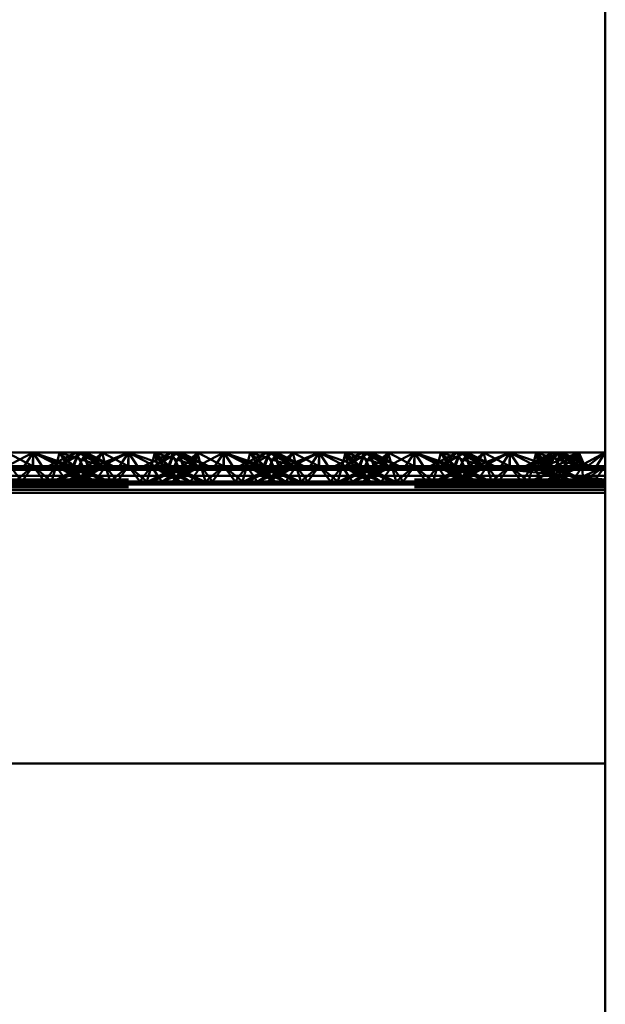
# Paper-space layout 'Layout1' of a CAD drawing. Extents: x -2 to 1033, y -36 to 596.
# Tile 213 of 256: x 375.47 to 377.01, y 470.08 to 472.66. Entities that reach past the tile are written whole.
import ezdxf

# ---------------------------------------------------------------- set-up
doc = ezdxf.new("R2010")
doc.units = 0
doc.linetypes.add('ACAD_ISO02W100', pattern=[15, 12, -3])
doc.layers.add('SS_ZEBRIKY', color=24, linetype='CONTINUOUS', lineweight=50)

psp = doc.layouts.get("Layout1")

# ---------------------------------------------------------------- linework, layer by layer
at = {"layer": 'SS_ZEBRIKY', "color": 1, "linetype": 'Continuous', "ltscale": 0.25}
psp.add_line((377.0063, 483.685), (377.0063, 453.285), dxfattribs=at)
at = {"layer": 'SS_ZEBRIKY', "color": 7, "linetype": 'Continuous', "ltscale": 0.25}
for p, q in [((375.4296, 471.4848), (375.5063, 471.5248)), ((375.5063, 471.5248), (375.4374, 471.5248)), ((375.4803, 471.4848), (375.5063, 471.5248)), ((375.5324, 471.4848), (375.5063, 471.5248)), ((375.5063, 471.5248), (375.583, 471.4848)), ((375.5063, 471.5248), (375.5966, 471.4882)), ((375.5753, 471.5248), (375.5063, 471.5248)), ((375.5753, 471.5248), (375.5966, 471.4882)), ((375.5753, 471.5248), (375.6134, 471.489)), ((375.6258, 471.5248), (375.5753, 471.5248)), ((375.6258, 471.5248), (375.6134, 471.489)), ((375.6258, 471.5248), (375.6889, 471.489)), ((375.6442, 471.5248), (375.6258, 471.5248)), ((375.6442, 471.5248), (375.6889, 471.489)), ((375.7158, 471.489), (375.6442, 471.5248)), ((375.6874, 471.5248), (375.6442, 471.5248)), ((375.6874, 471.5248), (375.6728, 471.5105)), ((375.7553, 471.489), (375.6874, 471.5248)), ((375.7563, 471.5248), (375.6874, 471.5248)), ((375.7553, 471.489), (375.7563, 471.5248)), ((375.7563, 471.5248), (375.8226, 471.5019)), ((375.8253, 471.5248), (375.7563, 471.5248)), ((375.8684, 471.5248), (375.7969, 471.489)), ((375.8243, 471.489), (375.8869, 471.5248)), ((375.8243, 471.489), (375.8684, 471.5248)), ((375.8253, 471.5248), (375.8393, 471.5103)), ((375.8253, 471.5248), (375.8516, 471.5164)), ((375.8684, 471.5248), (375.8253, 471.5248)), ((375.8869, 471.5248), (375.8684, 471.5248)), ((375.8993, 471.489), (375.8869, 471.5248)), ((375.9374, 471.5248), (375.8869, 471.5248)), ((375.8993, 471.489), (375.9374, 471.5248)), ((375.9161, 471.4882), (375.9374, 471.5248)), ((375.9296, 471.4848), (376.0063, 471.5248)), ((375.9296, 471.4848), (375.9374, 471.5248)), ((376.0063, 471.5248), (375.9374, 471.5248)), ((375.9803, 471.4848), (376.0063, 471.5248)), ((376.0324, 471.4848), (376.0063, 471.5248)), ((376.0063, 471.5248), (376.083, 471.4848)), ((376.0063, 471.5248), (376.0966, 471.4882)), ((376.0753, 471.5248), (376.0063, 471.5248)), ((376.0753, 471.5248), (376.0966, 471.4882)), ((376.0753, 471.5248), (376.1134, 471.489)), ((376.1258, 471.5248), (376.0753, 471.5248)), ((376.1258, 471.5248), (376.1134, 471.489)), ((376.1258, 471.5248), (376.1889, 471.489)), ((376.1442, 471.5248), (376.1258, 471.5248)), ((376.1442, 471.5248), (376.1889, 471.489)), ((376.2158, 471.489), (376.1442, 471.5248)), ((376.1874, 471.5248), (376.1442, 471.5248)), ((376.1728, 471.5105), (376.1874, 471.5248)), ((376.2553, 471.489), (376.1874, 471.5248)), ((376.2563, 471.5248), (376.1874, 471.5248)), ((376.2553, 471.489), (376.2563, 471.5248)), ((376.2563, 471.5248), (376.3226, 471.5019)), ((376.3253, 471.5248), (376.2563, 471.5248)), ((376.3684, 471.5248), (376.2969, 471.489)), ((376.3243, 471.489), (376.3869, 471.5248)), ((376.3243, 471.489), (376.3684, 471.5248)), ((376.3253, 471.5248), (376.3393, 471.5103)), ((376.3253, 471.5248), (376.3516, 471.5164)), ((376.3684, 471.5248), (376.3253, 471.5248)), ((376.3869, 471.5248), (376.3684, 471.5248)), ((376.3993, 471.489), (376.3869, 471.5248)), ((376.4374, 471.5248), (376.3869, 471.5248)), ((376.3993, 471.489), (376.4374, 471.5248)), ((376.4161, 471.4882), (376.4374, 471.5248)), ((376.4296, 471.4848), (376.5063, 471.5248)), ((376.4296, 471.4848), (376.4374, 471.5248)), ((376.5063, 471.5248), (376.4374, 471.5248)), ((376.4803, 471.4848), (376.5063, 471.5248)), ((376.5324, 471.4848), (376.5063, 471.5248)), ((376.5063, 471.5248), (376.583, 471.4848)), ((376.5063, 471.5248), (376.5966, 471.4882)), ((376.5753, 471.5248), (376.5063, 471.5248)), ((376.5753, 471.5248), (376.5966, 471.4882)), ((376.5753, 471.5248), (376.6134, 471.489)), ((376.6258, 471.5248), (376.5753, 471.5248)), ((376.6258, 471.5248), (376.6134, 471.489)), ((376.6258, 471.5248), (376.6889, 471.489)), ((376.6442, 471.5248), (376.6258, 471.5248)), ((376.6889, 471.489), (376.6442, 471.5248)), ((376.7158, 471.489), (376.6442, 471.5248)), ((376.6874, 471.5248), (376.6442, 471.5248)), ((376.6728, 471.5105), (376.6874, 471.5248)), ((376.7553, 471.489), (376.6874, 471.5248)), ((376.7563, 471.5248), (376.6874, 471.5248)), ((376.7553, 471.489), (376.7563, 471.5248)), ((376.7563, 471.5248), (376.8228, 471.5019)), ((376.8253, 471.5248), (376.7563, 471.5248)), ((376.8684, 471.5248), (376.7972, 471.489)), ((376.8121, 471.489), (376.8869, 471.5248)), ((376.8121, 471.489), (376.8684, 471.5248)), ((376.8394, 471.5102), (376.8253, 471.5248)), ((376.8253, 471.5248), (376.8516, 471.5164)), ((376.8684, 471.5248), (376.8253, 471.5248)), ((376.9374, 471.5248), (376.8473, 471.489)), ((376.8473, 471.489), (376.8869, 471.5248)), ((376.8869, 471.5248), (376.8684, 471.5248)), ((376.9374, 471.5248), (376.8869, 471.5248)), ((376.9374, 471.5248), (376.8993, 471.489)), ((376.9161, 471.4882), (376.9374, 471.5248)), ((376.9296, 471.4848), (376.9374, 471.5248)), ((376.9546, 471.4848), (376.9374, 471.5248)), ((377.0063, 471.5248), (376.9374, 471.5248)), ((376.9546, 471.4848), (377.0063, 471.5248)), ((376.9803, 471.4848), (377.0063, 471.5248)), ((375.4296, 471.4848), (375.5063, 471.4795)), ((375.4296, 471.4848), (375.4803, 471.4848)), ((375.5063, 471.4795), (375.4803, 471.4848)), ((375.4803, 471.4848), (375.5324, 471.4848)), ((375.5063, 471.4795), (375.583, 471.4848)), ((375.5063, 471.4795), (375.5324, 471.4848)), ((375.5324, 471.4848), (375.583, 471.4848)), ((375.583, 471.4848), (375.5966, 471.4882)), ((375.583, 471.4848), (375.9296, 471.4848)), ((375.5966, 471.4882), (375.6134, 471.489)), ((375.5966, 471.4882), (375.9161, 471.4882)), ((375.8993, 471.489), (375.6134, 471.489)), ((375.9161, 471.4882), (375.8993, 471.489)), ((375.9161, 471.4882), (375.9296, 471.4848)), ((375.9296, 471.4848), (376.0063, 471.4795)), ((375.9296, 471.4848), (375.9803, 471.4848)), ((376.0063, 471.4795), (375.9803, 471.4848)), ((375.9803, 471.4848), (376.0324, 471.4848)), ((376.0063, 471.4795), (376.083, 471.4848)), ((376.0063, 471.4795), (376.0324, 471.4848)), ((376.0324, 471.4848), (376.083, 471.4848)), ((376.083, 471.4848), (376.0966, 471.4882)), ((376.083, 471.4848), (376.4296, 471.4848)), ((376.0966, 471.4882), (376.1134, 471.489)), ((376.0966, 471.4882), (376.4161, 471.4882)), ((376.3993, 471.489), (376.1134, 471.489)), ((376.4161, 471.4882), (376.3993, 471.489)), ((376.4161, 471.4882), (376.4296, 471.4848)), ((376.4296, 471.4848), (376.5063, 471.4795)), ((376.4296, 471.4848), (376.4803, 471.4848)), ((376.5063, 471.4795), (376.4803, 471.4848)), ((376.4803, 471.4848), (376.5324, 471.4848)), ((376.5063, 471.4795), (376.583, 471.4848)), ((376.5063, 471.4795), (376.5324, 471.4848)), ((376.5324, 471.4848), (376.583, 471.4848)), ((376.583, 471.4848), (376.5966, 471.4882)), ((376.583, 471.4848), (376.9296, 471.4848)), ((376.5966, 471.4882), (376.6134, 471.489)), ((376.5966, 471.4882), (376.9161, 471.4882)), ((376.8993, 471.489), (376.6134, 471.489)), ((376.9161, 471.4882), (376.8993, 471.489)), ((376.9161, 471.4882), (376.9296, 471.4848)), ((376.9296, 471.4848), (377.0063, 471.4795)), ((376.9296, 471.4848), (376.9546, 471.4848)), ((377.0063, 471.4795), (376.9546, 471.4848)), ((376.9546, 471.4848), (376.9803, 471.4848)), ((377.0063, 471.4795), (376.9803, 471.4848)), ((376.9803, 471.4848), (377.0063, 471.4848)), ((377.0063, 471.4795), (373.5063, 471.4795)), ((373.5063, 471.4639), (377.0063, 471.4639)), ((373.5063, 471.4429), (377.0063, 471.4429)), ((377.0063, 471.419), (373.5063, 471.419)), ((377.0063, 470.709), (373.5063, 470.709))]:
    psp.add_line(p, q, dxfattribs=at)
at = {"layer": 'SS_ZEBRIKY', "color": 3, "linetype": 'ACAD_ISO02W100', "ltscale": 0.25}
for p, q in [((375.4374, 471.5248), (375.5053, 471.489)), ((375.5063, 471.5248), (375.5053, 471.489)), ((375.6099, 471.489), (375.5063, 471.5248)), ((375.5063, 471.5248), (375.5063, 471.489)), ((375.6184, 471.5248), (375.5469, 471.489)), ((375.5663, 471.489), (375.5753, 471.5248)), ((375.6369, 471.5248), (375.5743, 471.489)), ((375.5743, 471.489), (375.6184, 471.5248)), ((375.5748, 471.489), (375.6369, 471.5248)), ((375.5748, 471.489), (375.6184, 471.5248)), ((375.6099, 471.489), (375.5753, 471.5248)), ((375.6869, 471.489), (375.5753, 471.5248)), ((375.6103, 471.489), (375.6258, 471.5248)), ((375.6184, 471.5248), (375.6363, 471.489)), ((375.6869, 471.489), (375.6258, 471.5248)), ((375.7158, 471.489), (375.6258, 471.5248)), ((375.6263, 471.489), (375.6442, 471.5248)), ((375.6493, 471.489), (375.6369, 471.5248)), ((375.6401, 471.5166), (375.6369, 471.5248)), ((375.6369, 471.5248), (375.6403, 471.517)), ((375.6524, 471.489), (375.6369, 471.5248)), ((375.651, 471.489), (375.6401, 471.5166)), ((375.6403, 471.517), (375.6524, 471.489)), ((375.6493, 471.489), (375.6874, 471.5248)), ((375.6728, 471.5105), (375.651, 471.489)), ((375.6661, 471.4882), (375.7563, 471.5248)), ((375.6661, 471.4882), (375.6874, 471.5248)), ((375.6796, 471.4848), (375.7563, 471.5248)), ((375.6963, 471.489), (375.6874, 471.5248)), ((375.7563, 471.5248), (375.7303, 471.4848)), ((375.7824, 471.4848), (375.7563, 471.5248)), ((375.7563, 471.5248), (375.833, 471.4848)), ((375.7563, 471.489), (375.7563, 471.5248)), ((375.8253, 471.5248), (375.8163, 471.489)), ((375.8253, 471.5248), (375.8191, 471.5001)), ((375.8869, 471.5248), (375.8248, 471.489)), ((375.8248, 471.489), (375.8684, 471.5248)), ((375.833, 471.4848), (375.8253, 471.5248)), ((375.8253, 471.5248), (375.8466, 471.4882)), ((375.8253, 471.5248), (375.8634, 471.489)), ((375.8393, 471.5103), (375.8599, 471.489)), ((375.8516, 471.5164), (375.8767, 471.5083)), ((375.8758, 471.5248), (375.8603, 471.489)), ((375.8758, 471.5248), (375.8634, 471.489)), ((375.8684, 471.5248), (375.8863, 471.489)), ((375.8758, 471.5248), (375.8724, 471.517)), ((375.8758, 471.5248), (375.9369, 471.489)), ((375.8758, 471.5248), (375.9389, 471.489)), ((375.8758, 471.5248), (375.9658, 471.489)), ((375.8763, 471.489), (375.8942, 471.5248)), ((375.8869, 471.5248), (375.901, 471.489)), ((375.8869, 471.5248), (375.9024, 471.489)), ((375.9389, 471.489), (375.8942, 471.5248)), ((375.9658, 471.489), (375.8942, 471.5248)), ((375.9374, 471.5248), (375.901, 471.489)), ((375.9374, 471.5248), (375.9463, 471.489)), ((375.9374, 471.5248), (376.0053, 471.489)), ((376.0063, 471.5248), (376.0053, 471.489)), ((376.1099, 471.489), (376.0063, 471.5248)), ((376.0063, 471.489), (376.0063, 471.5248)), ((376.1184, 471.5248), (376.0469, 471.489)), ((376.0663, 471.489), (376.0753, 471.5248)), ((376.1369, 471.5248), (376.0743, 471.489)), ((376.0743, 471.489), (376.1184, 471.5248)), ((376.0748, 471.489), (376.1369, 471.5248)), ((376.0748, 471.489), (376.1184, 471.5248)), ((376.1099, 471.489), (376.0753, 471.5248)), ((376.1869, 471.489), (376.0753, 471.5248)), ((376.1103, 471.489), (376.1258, 471.5248)), ((376.1184, 471.5248), (376.1363, 471.489)), ((376.1869, 471.489), (376.1258, 471.5248)), ((376.2158, 471.489), (376.1258, 471.5248)), ((376.1263, 471.489), (376.1442, 471.5248)), ((376.1493, 471.489), (376.1369, 471.5248)), ((376.1401, 471.5166), (376.1369, 471.5248)), ((376.1524, 471.489), (376.1369, 471.5248)), ((376.1369, 471.5248), (376.1403, 471.517)), ((376.151, 471.489), (376.1401, 471.5166)), ((376.1403, 471.517), (376.1524, 471.489)), ((376.1493, 471.489), (376.1874, 471.5248)), ((376.151, 471.489), (376.1728, 471.5105)), ((376.1661, 471.4882), (376.2563, 471.5248)), ((376.1661, 471.4882), (376.1874, 471.5248)), ((376.1796, 471.4848), (376.2563, 471.5248)), ((376.1963, 471.489), (376.1874, 471.5248)), ((376.2563, 471.5248), (376.2303, 471.4848)), ((376.2824, 471.4848), (376.2563, 471.5248)), ((376.2563, 471.5248), (376.333, 471.4848)), ((376.2563, 471.489), (376.2563, 471.5248)), ((376.3253, 471.5248), (376.3163, 471.489)), ((376.3869, 471.5248), (376.3248, 471.489)), ((376.3248, 471.489), (376.3684, 471.5248)), ((376.3253, 471.5248), (376.333, 471.4848)), ((376.3253, 471.5248), (376.3466, 471.4882)), ((376.3253, 471.5248), (376.3634, 471.489)), ((376.3393, 471.5103), (376.3599, 471.489)), ((376.3516, 471.5164), (376.3767, 471.5083)), ((376.3758, 471.5248), (376.3603, 471.489)), ((376.3758, 471.5248), (376.3634, 471.489)), ((376.3684, 471.5248), (376.3863, 471.489)), ((376.3758, 471.5248), (376.3724, 471.517)), ((376.3758, 471.5248), (376.4369, 471.489)), ((376.3758, 471.5248), (376.4389, 471.489)), ((376.3758, 471.5248), (376.4658, 471.489)), ((376.3763, 471.489), (376.3942, 471.5248)), ((376.3869, 471.5248), (376.401, 471.489)), ((376.3869, 471.5248), (376.4024, 471.489)), ((376.4389, 471.489), (376.3942, 471.5248)), ((376.4658, 471.489), (376.3942, 471.5248)), ((376.4374, 471.5248), (376.401, 471.489)), ((376.4374, 471.5248), (376.4463, 471.489)), ((376.4374, 471.5248), (376.5053, 471.489)), ((376.5053, 471.489), (376.5063, 471.5248)), ((376.6099, 471.489), (376.5063, 471.5248)), ((376.5063, 471.489), (376.5063, 471.5248)), ((376.6184, 471.5248), (376.5469, 471.489)), ((376.5663, 471.489), (376.5753, 471.5248)), ((376.5743, 471.489), (376.6369, 471.5248)), ((376.6184, 471.5248), (376.5743, 471.489)), ((376.5748, 471.489), (376.6369, 471.5248)), ((376.5748, 471.489), (376.6184, 471.5248)), ((376.6099, 471.489), (376.5753, 471.5248)), ((376.6869, 471.489), (376.5753, 471.5248)), ((376.6103, 471.489), (376.6258, 471.5248)), ((376.6184, 471.5248), (376.6313, 471.499)), ((376.6869, 471.489), (376.6258, 471.5248)), ((376.7158, 471.489), (376.6258, 471.5248)), ((376.6263, 471.489), (376.6442, 471.5248)), ((376.6493, 471.489), (376.6369, 471.5248)), ((376.6401, 471.5166), (376.6369, 471.5248)), ((376.6369, 471.5248), (376.6403, 471.517)), ((376.6524, 471.489), (376.6369, 471.5248)), ((376.651, 471.489), (376.6401, 471.5166)), ((376.6403, 471.517), (376.6524, 471.489)), ((376.6493, 471.489), (376.6874, 471.5248)), ((376.651, 471.489), (376.6728, 471.5105)), ((376.6661, 471.4882), (376.7563, 471.5248)), ((376.6661, 471.4882), (376.6874, 471.5248)), ((376.6796, 471.4848), (376.7563, 471.5248)), ((376.6963, 471.489), (376.6874, 471.5248)), ((376.7303, 471.4848), (376.7563, 471.5248)), ((376.7824, 471.4848), (376.7563, 471.5248)), ((376.7563, 471.5248), (376.833, 471.4848)), ((376.7563, 471.489), (376.7563, 471.5248)), ((376.8869, 471.5248), (376.8044, 471.489)), ((376.8044, 471.489), (376.8684, 471.5248)), ((376.8253, 471.5248), (376.8163, 471.489)), ((376.833, 471.4848), (376.8253, 471.5248)), ((376.8253, 471.5248), (376.8466, 471.4882)), ((376.8253, 471.5248), (376.8634, 471.489)), ((376.8869, 471.5248), (376.8328, 471.489)), ((376.8599, 471.489), (376.8394, 471.5102)), ((376.8516, 471.5164), (376.8767, 471.5083)), ((376.8758, 471.5248), (376.8603, 471.489)), ((376.8634, 471.489), (376.8758, 471.5248)), ((376.8684, 471.5248), (376.8863, 471.489)), ((376.9369, 471.489), (376.8758, 471.5248)), ((376.8758, 471.5248), (376.9389, 471.489)), ((376.8758, 471.5248), (376.9658, 471.489)), ((376.8763, 471.489), (376.8942, 471.5248)), ((376.9374, 471.5248), (376.8794, 471.489)), ((376.8794, 471.489), (376.8869, 471.5248)), ((376.8869, 471.5248), (376.9024, 471.489)), ((376.9389, 471.489), (376.8942, 471.5248)), ((376.9658, 471.489), (376.8942, 471.5248)), ((376.9374, 471.5248), (376.9393, 471.489)), ((376.9374, 471.5248), (376.9463, 471.489)), ((377.0063, 471.5248), (376.9393, 471.489)), ((375.4161, 471.4882), (375.5966, 471.4882)), ((375.4463, 471.489), (375.4764, 471.449)), ((375.5063, 471.489), (375.4463, 471.489)), ((375.5063, 471.489), (375.4579, 471.449)), ((375.4764, 471.449), (375.5063, 471.489)), ((375.5363, 471.449), (375.5063, 471.489)), ((375.5548, 471.449), (375.5063, 471.489)), ((375.5663, 471.489), (375.5063, 471.489)), ((375.5363, 471.449), (375.5663, 471.489)), ((375.5548, 471.449), (375.5663, 471.489)), ((375.6313, 471.4865), (375.5583, 471.449)), ((375.6382, 471.483), (375.5583, 471.449)), ((375.5663, 471.489), (375.5935, 471.449)), ((375.6403, 471.449), (375.5663, 471.489)), ((375.5663, 471.489), (375.6679, 471.449)), ((375.6103, 471.489), (375.5663, 471.489)), ((375.5683, 471.449), (375.6524, 471.489)), ((375.5683, 471.449), (375.6363, 471.489)), ((375.6403, 471.449), (375.6103, 471.489)), ((375.6103, 471.489), (375.6679, 471.449)), ((375.6944, 471.449), (375.6103, 471.489)), ((375.6103, 471.489), (375.7043, 471.449)), ((375.6134, 471.489), (375.6103, 471.489)), ((375.6224, 471.449), (375.6963, 471.489)), ((375.6224, 471.449), (375.6524, 471.489)), ((375.6944, 471.449), (375.6263, 471.489)), ((375.7043, 471.449), (375.6263, 471.489)), ((375.6363, 471.489), (375.6313, 471.4865)), ((375.6524, 471.489), (375.6382, 471.483)), ((375.6413, 471.4813), (375.6524, 471.489)), ((375.6493, 471.489), (375.6661, 471.4882)), ((375.6568, 471.4734), (375.6963, 471.489)), ((375.6661, 471.4882), (375.6796, 471.4848)), ((375.6692, 471.449), (375.6963, 471.489)), ((375.6796, 471.4848), (375.7563, 471.4795)), ((375.6963, 471.489), (375.6936, 471.5001)), ((375.7079, 471.449), (375.6963, 471.489)), ((375.6963, 471.489), (375.7264, 471.449)), ((375.7079, 471.449), (375.7563, 471.489)), ((375.7264, 471.449), (375.7563, 471.489)), ((375.7303, 471.4848), (375.7563, 471.4795)), ((375.7563, 471.489), (375.7863, 471.449)), ((375.7563, 471.489), (375.8048, 471.449)), ((375.7563, 471.4795), (375.833, 471.4848)), ((375.7563, 471.4795), (375.7824, 471.4848)), ((375.7863, 471.449), (375.8163, 471.489)), ((375.8048, 471.449), (375.8163, 471.489)), ((375.8083, 471.449), (375.9024, 471.489)), ((375.8863, 471.489), (375.8083, 471.449)), ((375.8191, 471.5001), (375.8163, 471.489)), ((375.8163, 471.489), (375.8344, 471.4624)), ((375.8163, 471.489), (375.8903, 471.449)), ((375.8163, 471.489), (375.8559, 471.4734)), ((375.9024, 471.489), (375.8183, 471.449)), ((375.8863, 471.489), (375.8183, 471.449)), ((375.8226, 471.5019), (375.8599, 471.489)), ((375.833, 471.4848), (375.8466, 471.4882)), ((375.8448, 471.449), (375.9463, 471.489)), ((375.8448, 471.449), (375.9024, 471.489)), ((375.8634, 471.489), (375.8466, 471.4882)), ((375.8603, 471.489), (375.8903, 471.449)), ((375.8603, 471.489), (375.8713, 471.4813)), ((375.8603, 471.489), (375.9444, 471.449)), ((375.8745, 471.483), (375.8603, 471.489)), ((375.9463, 471.489), (375.8724, 471.449)), ((375.9024, 471.489), (375.8724, 471.449)), ((375.9543, 471.449), (375.8745, 471.483)), ((375.8763, 471.489), (375.9444, 471.449)), ((375.8813, 471.4865), (375.8763, 471.489)), ((375.8767, 471.5083), (375.9369, 471.489)), ((375.9543, 471.449), (375.8813, 471.4865)), ((375.9024, 471.489), (375.8993, 471.489)), ((375.9463, 471.489), (375.9024, 471.489)), ((375.9161, 471.4882), (376.0966, 471.4882)), ((375.9192, 471.449), (375.9463, 471.489)), ((375.9463, 471.489), (375.9579, 471.449)), ((375.9764, 471.449), (375.9463, 471.489)), ((376.0063, 471.489), (375.9463, 471.489)), ((375.9579, 471.449), (376.0063, 471.489)), ((375.9764, 471.449), (376.0063, 471.489)), ((376.0363, 471.449), (376.0063, 471.489)), ((376.0548, 471.449), (376.0063, 471.489)), ((376.0663, 471.489), (376.0063, 471.489)), ((376.0363, 471.449), (376.0663, 471.489)), ((376.0548, 471.449), (376.0663, 471.489)), ((376.1313, 471.4865), (376.0583, 471.449)), ((376.1382, 471.483), (376.0583, 471.449)), ((376.0663, 471.489), (376.0935, 471.449)), ((376.1403, 471.449), (376.0663, 471.489)), ((376.0663, 471.489), (376.1679, 471.449)), ((376.1103, 471.489), (376.0663, 471.489)), ((376.0683, 471.449), (376.1524, 471.489)), ((376.0683, 471.449), (376.1363, 471.489)), ((376.1403, 471.449), (376.1103, 471.489)), ((376.1103, 471.489), (376.1679, 471.449)), ((376.1944, 471.449), (376.1103, 471.489)), ((376.1103, 471.489), (376.2043, 471.449)), ((376.1134, 471.489), (376.1103, 471.489)), ((376.1224, 471.449), (376.1963, 471.489)), ((376.1224, 471.449), (376.1524, 471.489)), ((376.1944, 471.449), (376.1263, 471.489)), ((376.2043, 471.449), (376.1263, 471.489)), ((376.1363, 471.489), (376.1313, 471.4865)), ((376.1524, 471.489), (376.1382, 471.483)), ((376.1413, 471.4813), (376.1524, 471.489)), ((376.1661, 471.4882), (376.1493, 471.489)), ((376.1568, 471.4734), (376.1963, 471.489)), ((376.1796, 471.4848), (376.1661, 471.4882)), ((376.1692, 471.449), (376.1963, 471.489)), ((376.2563, 471.4795), (376.1796, 471.4848)), ((376.1963, 471.489), (376.1936, 471.5001)), ((376.2079, 471.449), (376.1963, 471.489)), ((376.1963, 471.489), (376.2264, 471.449)), ((376.2079, 471.449), (376.2563, 471.489)), ((376.2264, 471.449), (376.2563, 471.489)), ((376.2303, 471.4848), (376.2563, 471.4795)), ((376.2563, 471.489), (376.2863, 471.449)), ((376.2563, 471.489), (376.3048, 471.449)), ((376.2563, 471.4795), (376.333, 471.4848)), ((376.2563, 471.4795), (376.2824, 471.4848)), ((376.2863, 471.449), (376.3163, 471.489)), ((376.3048, 471.449), (376.3163, 471.489)), ((376.3083, 471.449), (376.4024, 471.489)), ((376.3863, 471.489), (376.3083, 471.449)), ((376.3163, 471.489), (376.3344, 471.4624)), ((376.3163, 471.489), (376.3903, 471.449)), ((376.3163, 471.489), (376.3559, 471.4734)), ((376.4024, 471.489), (376.3183, 471.449)), ((376.3863, 471.489), (376.3183, 471.449)), ((376.3226, 471.5019), (376.3599, 471.489)), ((376.333, 471.4848), (376.3466, 471.4882)), ((376.3448, 471.449), (376.4463, 471.489)), ((376.3448, 471.449), (376.4024, 471.489)), ((376.3634, 471.489), (376.3466, 471.4882)), ((376.3603, 471.489), (376.3903, 471.449)), ((376.3603, 471.489), (376.3713, 471.4813)), ((376.3603, 471.489), (376.4444, 471.449)), ((376.3745, 471.483), (376.3603, 471.489)), ((376.4463, 471.489), (376.3724, 471.449)), ((376.4024, 471.489), (376.3724, 471.449)), ((376.4543, 471.449), (376.3745, 471.483)), ((376.3763, 471.489), (376.4444, 471.449)), ((376.3813, 471.4865), (376.3763, 471.489)), ((376.3767, 471.5083), (376.4369, 471.489)), ((376.4543, 471.449), (376.3813, 471.4865)), ((376.4024, 471.489), (376.3993, 471.489)), ((376.4463, 471.489), (376.4024, 471.489)), ((376.4161, 471.4882), (376.5966, 471.4882)), ((376.4192, 471.449), (376.4463, 471.489)), ((376.4463, 471.489), (376.4579, 471.449)), ((376.4764, 471.449), (376.4463, 471.489)), ((376.5063, 471.489), (376.4463, 471.489)), ((376.4579, 471.449), (376.5063, 471.489)), ((376.4764, 471.449), (376.5063, 471.489)), ((376.5363, 471.449), (376.5063, 471.489)), ((376.5548, 471.449), (376.5063, 471.489)), ((376.5663, 471.489), (376.5063, 471.489)), ((376.5363, 471.449), (376.5663, 471.489)), ((376.5548, 471.449), (376.5663, 471.489)), ((376.6313, 471.4865), (376.5583, 471.449)), ((376.6382, 471.483), (376.5583, 471.449)), ((376.5663, 471.489), (376.5935, 471.449)), ((376.6403, 471.449), (376.5663, 471.489)), ((376.5663, 471.489), (376.6679, 471.449)), ((376.6103, 471.489), (376.5663, 471.489)), ((376.5683, 471.449), (376.6524, 471.489)), ((376.5683, 471.449), (376.6363, 471.489)), ((376.6403, 471.449), (376.6103, 471.489)), ((376.6103, 471.489), (376.6679, 471.449)), ((376.6944, 471.449), (376.6103, 471.489)), ((376.6103, 471.489), (376.7043, 471.449)), ((376.6134, 471.489), (376.6103, 471.489)), ((376.6224, 471.449), (376.6963, 471.489)), ((376.6224, 471.449), (376.6524, 471.489)), ((376.6944, 471.449), (376.6263, 471.489)), ((376.7043, 471.449), (376.6263, 471.489)), ((376.6313, 471.499), (376.6363, 471.489)), ((376.6363, 471.489), (376.6313, 471.4865)), ((376.6524, 471.489), (376.6382, 471.483)), ((376.6413, 471.4813), (376.6524, 471.489)), ((376.6493, 471.489), (376.6661, 471.4882)), ((376.6568, 471.4734), (376.6963, 471.489)), ((376.6661, 471.4882), (376.6796, 471.4848)), ((376.6692, 471.449), (376.6963, 471.489)), ((376.6796, 471.4848), (376.7563, 471.4795)), ((376.6963, 471.489), (376.6936, 471.5001)), ((376.7079, 471.449), (376.6963, 471.489)), ((376.6963, 471.489), (376.7264, 471.449)), ((376.7079, 471.449), (376.7563, 471.489)), ((376.7264, 471.449), (376.7563, 471.489)), ((376.7563, 471.4795), (376.7303, 471.4848)), ((376.7563, 471.489), (376.7863, 471.449)), ((376.7563, 471.489), (376.8048, 471.449)), ((376.7563, 471.4795), (376.833, 471.4848)), ((376.7563, 471.4795), (376.7824, 471.4848)), ((376.7863, 471.449), (376.8163, 471.489)), ((376.8163, 471.489), (376.8048, 471.449)), ((376.8113, 471.449), (376.9024, 471.489)), ((376.8863, 471.489), (376.8113, 471.449)), ((376.9024, 471.489), (376.8114, 471.449)), ((376.8863, 471.489), (376.8114, 471.449)), ((376.8191, 471.5), (376.8163, 471.489)), ((376.8163, 471.489), (376.8349, 471.4616)), ((376.8163, 471.489), (376.8903, 471.449)), ((376.8566, 471.4732), (376.8163, 471.489)), ((376.8228, 471.5019), (376.8599, 471.489)), ((376.833, 471.4848), (376.8466, 471.4882)), ((376.833, 471.4848), (377.0063, 471.4797)), ((376.8466, 471.4882), (377.0063, 471.489)), ((376.8466, 471.4882), (376.8634, 471.489)), ((377.0063, 471.4797), (376.8466, 471.4882)), ((376.8497, 471.449), (376.9463, 471.489)), ((376.8497, 471.449), (376.9024, 471.489)), ((376.9463, 471.489), (376.8501, 471.449)), ((376.9024, 471.489), (376.8501, 471.449)), ((376.8603, 471.489), (376.8903, 471.449)), ((376.8716, 471.4812), (376.8603, 471.489)), ((376.8603, 471.489), (376.9444, 471.449)), ((376.8603, 471.489), (376.8748, 471.4829)), ((376.8748, 471.4829), (376.9543, 471.449)), ((376.9444, 471.449), (376.8763, 471.489)), ((376.8814, 471.4864), (376.8763, 471.489)), ((376.8767, 471.5083), (376.9369, 471.489)), ((376.9543, 471.449), (376.8814, 471.4864)), ((376.9024, 471.489), (376.8993, 471.489)), ((376.9463, 471.489), (376.9024, 471.489)), ((376.9192, 471.449), (376.9463, 471.489)), ((377.0063, 471.489), (376.9196, 471.449)), ((376.9463, 471.489), (376.9196, 471.449)), ((376.9471, 471.449), (376.9463, 471.489)), ((377.0063, 471.489), (376.9463, 471.489)), ((376.9471, 471.449), (377.0063, 471.489)), ((376.9764, 471.449), (377.0063, 471.489)), ((375.5948, 471.449), (375.6413, 471.4813)), ((375.5948, 471.449), (375.6568, 471.4734)), ((375.8344, 471.4624), (375.8435, 471.449)), ((375.8559, 471.4734), (375.9179, 471.449)), ((375.8713, 471.4813), (375.9179, 471.449)), ((376.0948, 471.449), (376.1413, 471.4813)), ((376.0948, 471.449), (376.1568, 471.4734)), ((376.3344, 471.4624), (376.3435, 471.449)), ((376.3559, 471.4734), (376.4179, 471.449)), ((376.3713, 471.4813), (376.4179, 471.449)), ((376.5948, 471.449), (376.6413, 471.4813)), ((376.5948, 471.449), (376.6568, 471.4734)), ((376.7563, 471.4795), (377.0063, 471.4797)), ((377.0063, 471.454), (376.7563, 471.4795)), ((376.8349, 471.4616), (376.8435, 471.449)), ((376.9179, 471.449), (376.8566, 471.4732)), ((376.9179, 471.449), (376.8716, 471.4812)), ((369.0063, 471.454), (377.0063, 471.454)), ((377.0063, 471.4414), (369.0063, 471.4414)), ((369.0063, 471.435), (377.0063, 471.435)), ((369.0063, 471.434), (377.0063, 471.434)), ((375.4192, 471.449), (375.5063, 471.4414)), ((375.4192, 471.449), (375.4764, 471.449)), ((375.5063, 471.4414), (375.4764, 471.449)), ((375.4764, 471.449), (375.5363, 471.449)), ((375.5935, 471.449), (375.5063, 471.4414)), ((375.5063, 471.4414), (375.5363, 471.449)), ((375.5363, 471.449), (375.5935, 471.449)), ((375.5935, 471.449), (375.9192, 471.449)), ((375.7563, 471.4414), (375.6692, 471.449)), ((375.7264, 471.449), (375.7563, 471.4414)), ((375.7563, 471.4414), (375.8435, 471.449)), ((375.7563, 471.4414), (375.7863, 471.449)), ((375.9192, 471.449), (376.0063, 471.4414)), ((375.9192, 471.449), (375.9764, 471.449)), ((376.0063, 471.4414), (375.9764, 471.449)), ((375.9764, 471.449), (376.0363, 471.449)), ((376.0935, 471.449), (376.0063, 471.4414)), ((376.0063, 471.4414), (376.0363, 471.449)), ((376.0363, 471.449), (376.0935, 471.449)), ((376.0935, 471.449), (376.4192, 471.449)), ((376.2563, 471.4414), (376.1692, 471.449)), ((376.2264, 471.449), (376.2563, 471.4414)), ((376.2563, 471.4414), (376.3435, 471.449)), ((376.2563, 471.4414), (376.2863, 471.449)), ((376.4192, 471.449), (376.5063, 471.4414)), ((376.4192, 471.449), (376.4764, 471.449)), ((376.5063, 471.4414), (376.4764, 471.449)), ((376.4764, 471.449), (376.5363, 471.449)), ((376.5935, 471.449), (376.5063, 471.4414)), ((376.5063, 471.4414), (376.5363, 471.449)), ((376.5363, 471.449), (376.5935, 471.449)), ((376.5935, 471.449), (376.9192, 471.449)), ((376.6692, 471.449), (376.7563, 471.4414)), ((376.7264, 471.449), (376.7563, 471.4414)), ((376.7563, 471.4414), (376.8435, 471.449)), ((376.7563, 471.4414), (376.7863, 471.449)), ((376.7563, 471.4414), (377.0063, 471.445)), ((377.0063, 471.434), (376.7563, 471.4414)), ((376.8435, 471.449), (377.0063, 471.445)), ((377.0063, 471.4414), (376.9192, 471.449)), ((376.9192, 471.449), (376.9471, 471.449)), ((377.0063, 471.4414), (376.9471, 471.449)), ((376.9471, 471.449), (376.9764, 471.449)), ((377.0063, 471.4414), (376.9764, 471.449)), ((376.9764, 471.449), (377.0063, 471.449)), ((377.0063, 471.4273), (369.0063, 471.4273))]:
    psp.add_line(p, q, dxfattribs=at)

doc.saveas('drawing.dxf')
